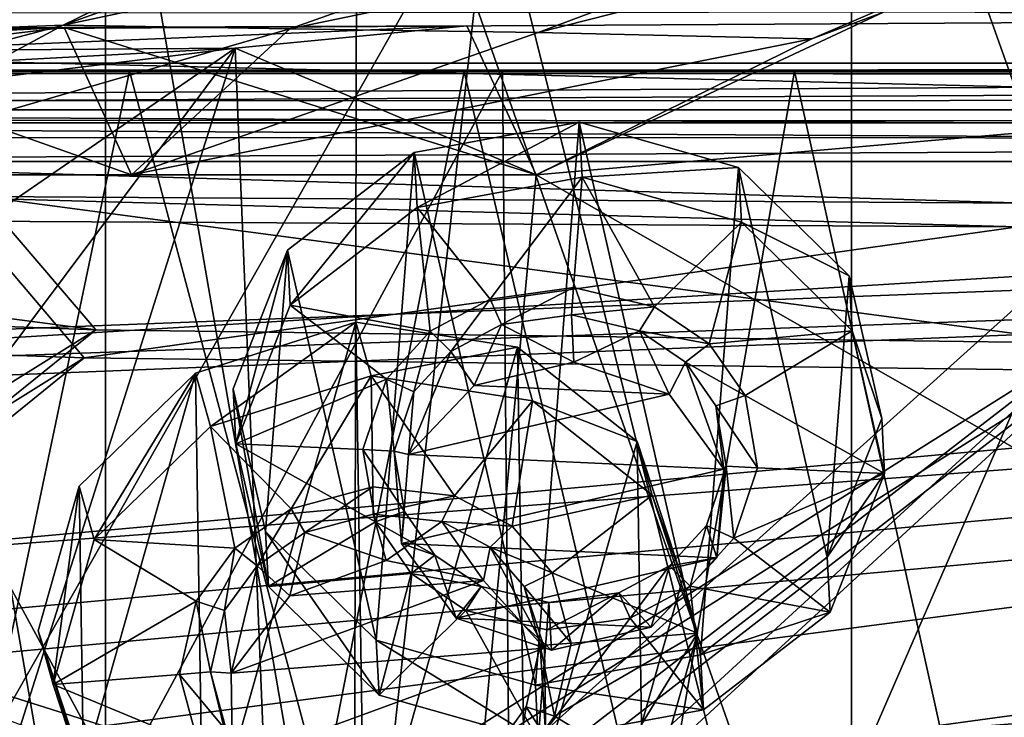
# Model space of a CAD drawing. Header units: metres. Extents: x -904 to 0, y -908 to 0.
# Tile 86 of 154: x -605 to -538, y -95 to -48. Entities that reach past the tile are written whole.
import ezdxf

# ---------------------------------------------------------------- set-up
doc = ezdxf.new("R2010")
doc.units = ezdxf.units.M

msp = doc.modelspace()

# ---------------------------------------------------------------- linework, layer by layer
at = {"layer": 'None'}
for points in [[(-885.9776, -3.567204, 2063.059814), (-239.308899, -51.564125, 2063.059814), (-25.973949, -3.563107, 2063.059814)], [(-843.492188, -35.081711, 2063.059814), (-239.308899, -51.564125, 2063.059814), (-885.9776, -3.567204, 2063.059814)], [(-25.973949, -3.563107, 163.059692), (-239.308899, -51.564125, 163.059692), (-885.977478, -3.567204, 163.059692)], [(-239.308899, -51.564125, 163.059692), (-843.492188, -35.081711, 163.059692), (-885.977478, -3.567204, 163.059692)], [(-548.818054, -21.535398, 1932.152832), (-515.104492, -19.985085, 1935.464722), (-514.864746, -116.985649, 1991.491089)], [(-582.273132, -24.174274, 1927.112427), (-548.818054, -21.535398, 1932.152832), (-548.815857, -119.390549, 1988.623535)], [(-548.815857, -119.390549, 1988.623535), (-548.818054, -21.535398, 1932.152832), (-514.864746, -116.985649, 1991.491089)], [(-599.286011, -25.944958, 1924.876465), (-582.273132, -24.174274, 1927.112427), (-582.486755, -122.939278, 1984.111816)], [(-582.486755, -122.939278, 1984.111816), (-582.273132, -24.174274, 1927.112427), (-548.815857, -119.390549, 1988.623535)], [(-615.892761, -27.956272, 1924.047485), (-599.286011, -25.944958, 1924.876465), (-599.292603, -123.532387, 1981.228638)], [(-599.292603, -123.532387, 1981.228638), (-599.286011, -25.944958, 1924.876465), (-582.486755, -122.939278, 1984.111816)], [(-615.893738, -121.315697, 1977.961182), (-615.892761, -27.956272, 1924.047485), (-599.292603, -123.532387, 1981.228638)], [(-547.720459, -40.579918, 751.13208), (-570.024841, -48.937519, 751.254395), (-508.158966, -33.247128, 661.903259)], [(-508.158966, -33.247128, 661.903259), (-570.024841, -48.937519, 751.254395), (-551.510864, -49.371777, 661.569519)], [(-539.86322, -44.36692, 661.612061), (-508.158966, -33.247128, 661.903259), (-551.510864, -49.371777, 661.569519)], [(-573.219971, -37.15469, 1505.244385), (-520.086426, -33.508076, 1504.979004), (-554.391846, -112.519341, 1549.673828)], [(-520.086426, -33.508076, 1504.979004), (-527.460144, -118.521431, 1553.945923), (-554.391846, -112.519341, 1549.673828)], [(-843.492188, -35.081711, 2063.059814), (-840.820007, -39.149845, 2063.059814), (-239.308899, -51.564125, 2063.059814)], [(-239.308899, -51.564125, 163.059692), (-840.820007, -39.149845, 163.059692), (-843.492188, -35.081711, 163.059692)], [(-570.15863, -58.565701, 661.240173), (-309.111755, -207.702347, 657.334961), (-309.403992, -35.91481, 661.833374)], [(-309.403992, -35.91481, 661.833374), (-539.86322, -44.36692, 661.612061), (-570.15863, -58.565701, 661.240173)], [(-625.841797, -45.324051, 1506.13208), (-573.219971, -37.15469, 1505.244385), (-606.250549, -95.326286, 1536.737061)], [(-606.250549, -95.326286, 1536.737061), (-573.219971, -37.15469, 1505.244385), (-580.693237, -104.750137, 1543.907715)], [(-573.219971, -37.15469, 1505.244385), (-554.391846, -112.519341, 1549.673828), (-580.693237, -104.750137, 1543.907715)], [(-840.820007, -39.149845, 2063.059814), (-839.977417, -43.566975, 2063.059814), (-239.308899, -51.564125, 2063.059814)], [(-839.977417, -43.566975, 163.059692), (-840.820007, -39.149845, 163.059692), (-239.308899, -51.564125, 163.059692)], [(-583.491577, -39.320831, 974.495117), (-602.15332, -48.443192, 929.881775), (-576.662048, -39.297146, 929.856445)], [(-602.15332, -48.443192, 929.881775), (-562.404053, -40.010597, 840.551208), (-576.662048, -39.297146, 929.856445)], [(-589.836548, -40.252426, 1019.182434), (-615.778381, -48.961288, 1019.137878), (-583.491577, -39.320831, 974.495117)], [(-615.778381, -48.961288, 1019.137878), (-602.15332, -48.443192, 929.881775), (-583.491577, -39.320831, 974.495117)], [(-627.876099, -49.764217, 1108.516846), (-589.836548, -40.252426, 1019.182434), (-602.154053, -42.10067, 1108.552002)], [(-615.778381, -48.961288, 1019.137878), (-589.836548, -40.252426, 1019.182434), (-627.876099, -49.764217, 1108.516846)], [(-586.820984, -48.689861, 840.643005), (-562.404053, -40.010597, 840.551208), (-602.15332, -48.443192, 929.881775)], [(-547.720459, -40.579918, 751.13208), (-562.404053, -40.010597, 840.551208), (-586.820984, -48.689861, 840.643005)], [(-570.024841, -48.937519, 751.254395), (-547.720459, -40.579918, 751.13208), (-586.820984, -48.689861, 840.643005)], [(-638.499268, -50.4622, 1198.393555), (-602.154053, -42.10067, 1108.552002), (-613.851318, -43.531067, 1198.161255)], [(-638.499268, -50.4622, 1198.393555), (-627.876099, -49.764217, 1108.516846), (-602.154053, -42.10067, 1108.552002)], [(-239.308899, -51.564125, 2063.059814), (-839.977417, -43.566975, 2063.059814), (-839.977356, -51.567074, 2063.059814)], [(-839.977356, -51.567074, 163.059692), (-839.977417, -43.566975, 163.059692), (-239.308899, -51.564125, 163.059692)], [(-570.15863, -58.565701, 661.240173), (-539.86322, -44.36692, 661.612061), (-551.510864, -49.371777, 661.569519)], [(-676.729492, -47.703167, 1607.186768), (-680.572144, -49.113285, 1607.149902), (-392.993713, -47.427006, 1607.19397)], [(-680.572144, -49.113285, 1607.149902), (-387.700989, -56.295364, 1606.961792), (-392.993713, -47.427006, 1607.19397)], [(-615.778381, -48.961288, 1019.137878), (-640.358887, -58.565556, 1012.129456), (-602.15332, -48.443192, 929.881775)], [(-640.358887, -58.565556, 1012.129456), (-620.951721, -58.566299, 894.391235), (-602.15332, -48.443192, 929.881775)], [(-615.389832, -50.169632, 770.515869), (-602.094666, -48.591957, 777.414795), (-636.851013, -50.325626, 880.828308)], [(-602.094666, -48.591957, 777.414795), (-625.427551, -48.701168, 894.44989), (-636.851013, -50.325626, 880.828308)], [(-602.094666, -48.591957, 777.414795), (-597.542542, -58.565773, 777.382446), (-625.427551, -48.701168, 894.44989)], [(-602.15332, -48.443192, 929.881775), (-620.951721, -58.566299, 894.391235), (-586.820984, -48.689861, 840.643005)], [(-590.518127, -49.992924, 661.435425), (-574.857056, -48.483208, 661.504272), (-615.389832, -50.169632, 770.515869)], [(-574.857056, -48.483208, 661.504272), (-602.094666, -48.591957, 777.414795), (-615.389832, -50.169632, 770.515869)], [(-574.857056, -48.483208, 661.504272), (-570.15863, -58.565701, 661.240173), (-602.094666, -48.591957, 777.414795)], [(-570.15863, -58.565701, 661.240173), (-597.542542, -58.565773, 777.382446), (-602.094666, -48.591957, 777.414795)], [(-574.857056, -48.483208, 661.504272), (-590.518127, -49.992924, 661.435425), (-570.15863, -58.565701, 661.240173)], [(-680.572144, -49.113285, 1607.149902), (-676.740051, -57.707558, 1606.950562), (-387.700989, -56.295364, 1606.961792)], [(-597.542542, -58.565773, 777.382446), (-620.951721, -58.566299, 894.391235), (-625.427551, -48.701168, 894.44989)], [(-620.951721, -58.566299, 894.391235), (-597.542542, -58.565773, 777.382446), (-586.820984, -48.689861, 840.643005)], [(-586.820984, -48.689861, 840.643005), (-597.542542, -58.565773, 777.382446), (-570.024841, -48.937519, 751.254395)], [(-570.024841, -48.937519, 751.254395), (-597.542542, -58.565773, 777.382446), (-551.510864, -49.371777, 661.569519)], [(-551.510864, -49.371777, 661.569519), (-597.542542, -58.565773, 777.382446), (-570.15863, -58.565701, 661.240173)], [(-606.136414, -51.914799, 661.366394), (-699.596008, -124.971169, 659.501343), (-590.518127, -49.992924, 661.435425)], [(-699.596008, -124.971169, 659.501343), (-663.154419, -147.090363, 658.922119), (-590.518127, -49.992924, 661.435425)], [(-590.518127, -49.992924, 661.435425), (-663.154419, -147.090363, 658.922119), (-629.467651, -172.820374, 658.248413)], [(-606.136414, -51.914799, 661.366394), (-590.518127, -49.992924, 661.435425), (-630.168396, -52.137558, 770.618347)], [(-630.168396, -52.137558, 770.618347), (-590.518127, -49.992924, 661.435425), (-615.389832, -50.169632, 770.515869)], [(-629.467651, -172.820374, 658.248413), (-584.097839, -207.702347, 657.334961), (-590.518127, -49.992924, 661.435425)], [(-590.518127, -49.992924, 661.435425), (-584.097839, -207.702347, 657.334961), (-570.15863, -58.565701, 661.240173)], [(-839.977356, -51.567074, 163.059692), (-467.23175, -51.787033, 179.151764), (-488.43335, -51.452713, 181.242859)], [(-488.43335, -51.452713, 181.242859), (-509.100311, -51.598892, 184.762161), (-839.977356, -51.567074, 163.059692)], [(-509.100311, -51.598892, 184.762161), (-530.699768, -51.560055, 189.996307), (-839.977356, -51.567074, 163.059692)], [(-839.977356, -51.567074, 163.059692), (-530.699768, -51.560055, 189.996307), (-552.6875, -51.565384, 197.086807)], [(-239.308899, -51.564125, 163.059692), (-446.597717, -51.562679, 178.448685), (-839.977356, -51.567074, 163.059692)], [(-446.597717, -51.562679, 178.448685), (-467.23175, -51.787033, 179.151764), (-839.977356, -51.567074, 163.059692)], [(-839.977356, -51.567074, 2063.059814), (-467.355255, -51.565228, 2039.645508), (-239.308899, -51.564125, 2063.059814)], [(-519.952271, -51.565491, 2038.379517), (-467.355255, -51.565228, 2039.645508), (-839.977356, -51.567074, 2063.059814)], [(-552.6875, -51.565384, 197.086807), (-575.021118, -51.566418, 206.251297), (-839.977356, -51.567074, 163.059692)], [(-572.431702, -51.56575, 2034.584595), (-519.952271, -51.565491, 2038.379517), (-839.977356, -51.567074, 2063.059814)], [(-839.977356, -51.567074, 2063.059814), (-750.220703, -51.566608, 2041.852539), (-572.431702, -51.56575, 2034.584595)], [(-575.021118, -51.566418, 206.251297), (-716.008057, -51.565823, 218.238647), (-839.977356, -51.567074, 163.059692)], [(-750.220703, -51.566608, 2041.852539), (-624.672058, -51.56601, 2028.267822), (-572.431702, -51.56575, 2034.584595)], [(-575.021118, -51.566418, 206.251297), (-694.29541, -51.566299, 221.463013), (-716.008057, -51.565823, 218.238647)], [(-673.218811, -51.567688, 225.023727), (-694.29541, -51.566299, 221.463013), (-575.021118, -51.566418, 206.251297)], [(-652.772461, -51.568165, 229.006409), (-673.218811, -51.567688, 225.023727), (-597.66748, -51.565685, 217.762268)], [(-597.66748, -51.565685, 217.762268), (-673.218811, -51.567688, 225.023727), (-575.021118, -51.566418, 206.251297)], [(-619.440063, -51.566032, 231.245712), (-652.772461, -51.568165, 229.006409), (-597.66748, -51.565685, 217.762268)], [(-572.431702, -51.56575, 2034.584595), (-624.672058, -51.56601, 2028.267822), (-598.475342, -99.818436, 2023.245972)], [(-624.672058, -51.56601, 2028.267822), (-611.675598, -98.344299, 2021.829956), (-598.475342, -99.818436, 2023.245972)], [(-597.66748, -51.565685, 217.762268), (-606.513977, -93.594833, 227.542374), (-619.440063, -51.566032, 231.245712)], [(-584.61438, -100.53476, 216.1931), (-606.513977, -93.594833, 227.542374), (-597.66748, -51.565685, 217.762268)], [(-572.431702, -51.56575, 2034.584595), (-598.475342, -99.818436, 2023.245972), (-572.009399, -98.403229, 2026.366699)], [(-575.021118, -51.566418, 206.251297), (-584.61438, -100.53476, 216.1931), (-597.66748, -51.565685, 217.762268)], [(-562.194641, -106.494125, 206.704391), (-584.61438, -100.53476, 216.1931), (-575.021118, -51.566418, 206.251297)], [(-552.6875, -51.565384, 197.086807), (-562.194641, -106.494125, 206.704391), (-575.021118, -51.566418, 206.251297)], [(-519.952271, -51.565491, 2038.379517), (-572.431702, -51.56575, 2034.584595), (-572.009399, -98.403229, 2026.366699)], [(-519.952271, -51.565491, 2038.379517), (-572.009399, -98.403229, 2026.366699), (-518.923706, -94.200096, 2030.911865)], [(-539.404663, -111.412796, 199.035706), (-562.194641, -106.494125, 206.704391), (-552.6875, -51.565384, 197.086807)], [(-530.699768, -51.560055, 189.996307), (-539.404663, -111.412796, 199.035706), (-552.6875, -51.565384, 197.086807)], [(-516.375183, -115.254181, 193.141876), (-539.404663, -111.412796, 199.035706), (-530.699768, -51.560055, 189.996307)], [(-676.740051, -57.707558, 1606.950562), (-653.887207, -72.526901, 1606.574951), (-387.700989, -56.295364, 1606.961792)], [(-387.700989, -56.295364, 1606.961792), (-653.887207, -72.526901, 1606.574951), (-379.609039, -62.712627, 1606.793701)], [(-570.15863, -58.565701, 661.240173), (-584.097839, -207.702347, 657.334961), (-309.111755, -207.702347, 657.334961)], [(-653.887207, -72.526901, 1606.574951), (-629.798584, -85.366486, 1606.240967), (-379.609039, -62.712627, 1606.793701)], [(-379.609039, -62.712627, 1606.793701), (-629.798584, -85.366486, 1606.240967), (-369.758789, -65.81794, 1606.712402)], [(-629.798584, -85.366486, 1606.240967), (-604.898926, -96.564316, 1605.948975), (-369.758789, -65.81794, 1606.712402)], [(-369.758789, -65.81794, 1606.712402), (-604.898926, -96.564316, 1605.948975), (-579.414856, -106.2174, 1605.699707)], [(-579.414856, -106.2174, 1605.699707), (-311.951202, -102.333786, 1605.762329), (-369.758789, -65.81794, 1606.712402)], [(-604.898926, -96.564316, 1605.948975), (-629.798584, -85.366486, 1606.240967), (-606.190125, -96.241852, 1571.963257)], [(-608.212463, -108.539902, 230.06778), (-606.513977, -93.594833, 227.542374), (-584.61438, -100.53476, 216.1931)], [(-559.487061, -108.866234, 2007.508911), (-518.923706, -94.200096, 2030.911865), (-572.009399, -98.403229, 2026.366699)], [(-559.487061, -108.866234, 2007.508911), (-530.609741, -106.548775, 2010.274536), (-518.923706, -94.200096, 2030.911865)]]:
    msp.add_3dface(points, dxfattribs=at)
at = {"layer": 'None012328'}
for points in [[(-593.205627, -71.972145, 1952.115845), (-582.350037, -68.537376, 1951.90332), (-592.184753, -75.596191, 1945.692993)], [(-582.350037, -68.537376, 1951.90332), (-593.205627, -71.972145, 1952.115845), (-592.695374, -105.121147, 1970.901001)], [(-581.760803, -106.814552, 1973.594482), (-582.350037, -68.537376, 1951.90332), (-592.695374, -105.121147, 1970.901001)], [(-582.350037, -68.537376, 1951.90332), (-581.329102, -72.16143, 1945.480347), (-592.184753, -75.596191, 1945.692993)], [(-581.329102, -72.16143, 1945.480347), (-582.350037, -68.537376, 1951.90332), (-571.415466, -70.230782, 1954.596802)], [(-571.415466, -70.230782, 1954.596802), (-582.350037, -68.537376, 1951.90332), (-581.760803, -106.814552, 1973.594482)], [(-570.905212, -103.379784, 1973.381958), (-571.415466, -70.230782, 1954.596802), (-581.760803, -106.814552, 1973.594482)], [(-570.394531, -73.854828, 1948.17395), (-581.329102, -72.16143, 1945.480347), (-571.415466, -70.230782, 1954.596802)], [(-570.394531, -73.854828, 1948.17395), (-571.415466, -70.230782, 1954.596802), (-563.331848, -76.598602, 1959.474609)], [(-563.331848, -76.598602, 1959.474609), (-571.415466, -70.230782, 1954.596802), (-570.905212, -103.379784, 1973.381958)], [(-601.073608, -79.614731, 1955.17749), (-593.205627, -71.972145, 1952.115845), (-600.052673, -83.238785, 1948.754639)], [(-593.205627, -71.972145, 1952.115845), (-601.073608, -79.614731, 1955.17749), (-600.778992, -98.753326, 1966.023071)], [(-592.695374, -105.121147, 1970.901001), (-593.205627, -71.972145, 1952.115845), (-600.778992, -98.753326, 1966.023071)], [(-593.205627, -71.972145, 1952.115845), (-592.184753, -75.596191, 1945.692993), (-600.052673, -83.238785, 1948.754639)], [(-592.184753, -75.596191, 1945.692993), (-581.329102, -72.16143, 1945.480347), (-586.721924, -81.161842, 1949.70166)], [(-581.329102, -72.16143, 1945.480347), (-581.213684, -79.660683, 1949.730103), (-586.721924, -81.161842, 1949.70166)], [(-581.213684, -79.660683, 1949.730103), (-581.329102, -72.16143, 1945.480347), (-575.672791, -80.278854, 1950.959717)], [(-581.329102, -72.16143, 1945.480347), (-570.394531, -73.854828, 1948.17395), (-575.672791, -80.278854, 1950.959717)], [(-575.672791, -80.278854, 1950.959717), (-570.394531, -73.854828, 1948.17395), (-571.790649, -82.320923, 1952.729004)], [(-570.394531, -73.854828, 1948.17395), (-562.310974, -80.222656, 1953.051758), (-571.790649, -82.320923, 1952.729004)], [(-562.310974, -80.222656, 1953.051758), (-570.394531, -73.854828, 1948.17395), (-563.331848, -76.598602, 1959.474609)], [(-600.052673, -83.238785, 1948.754639), (-592.184753, -75.596191, 1945.692993), (-590.531738, -83.818611, 1950.595093)], [(-592.184753, -75.596191, 1945.692993), (-586.721924, -81.161842, 1949.70166), (-590.531738, -83.818611, 1950.595093)], [(-563.037231, -95.73719, 1970.320313), (-563.331848, -76.598602, 1959.474609), (-570.905212, -103.379784, 1973.381958)], [(-562.310974, -80.222656, 1953.051758), (-563.331848, -76.598602, 1959.474609), (-560.265259, -85.934601, 1965.229858)], [(-563.037231, -95.73719, 1970.320313), (-560.265259, -85.934601, 1965.229858), (-563.331848, -76.598602, 1959.474609)], [(-603.845642, -89.417328, 1960.267944), (-601.073608, -79.614731, 1955.17749), (-602.824707, -93.041382, 1953.845093)], [(-600.778992, -98.753326, 1966.023071), (-601.073608, -79.614731, 1955.17749), (-603.845642, -89.417328, 1960.267944)], [(-601.073608, -79.614731, 1955.17749), (-600.052673, -83.238785, 1948.754639), (-602.824707, -93.041382, 1953.845093)], [(-586.721924, -81.161842, 1949.70166), (-581.213684, -79.660683, 1949.730103), (-585.806213, -82.766075, 1950.752441)], [(-581.213684, -79.660683, 1949.730103), (-581.185242, -81.509361, 1950.777832), (-585.806213, -82.766075, 1950.752441)], [(-581.185242, -81.509361, 1950.777832), (-581.213684, -79.660683, 1949.730103), (-575.672791, -80.278854, 1950.959717)], [(-576.536987, -82.02533, 1951.807739), (-581.185242, -81.509361, 1950.777832), (-575.672791, -80.278854, 1950.959717)], [(-576.536987, -82.02533, 1951.807739), (-575.672791, -80.278854, 1950.959717), (-571.790649, -82.320923, 1952.729004)], [(-571.790649, -82.320923, 1952.729004), (-562.310974, -80.222656, 1953.051758), (-569.063782, -85.485123, 1954.947754)], [(-562.310974, -80.222656, 1953.051758), (-559.244324, -89.558655, 1958.807007), (-569.063782, -85.485123, 1954.947754)], [(-559.244324, -89.558655, 1958.807007), (-562.310974, -80.222656, 1953.051758), (-560.265259, -85.934601, 1965.229858)], [(-590.531738, -83.818611, 1950.595093), (-586.721924, -81.161842, 1949.70166), (-589.023315, -85.006882, 1951.505371)], [(-586.721924, -81.161842, 1949.70166), (-585.806213, -82.766075, 1950.752441), (-589.023315, -85.006882, 1951.505371)], [(-585.806213, -82.766075, 1950.752441), (-581.185242, -81.509361, 1950.777832), (-580.299866, -84.652191, 1945.207764)], [(-576.536987, -82.02533, 1951.807739), (-580.299866, -84.652191, 1945.207764), (-581.185242, -81.509361, 1950.777832)], [(-573.721985, -86.002373, 1947.015137), (-580.299866, -84.652191, 1945.207764), (-576.536987, -82.02533, 1951.807739)], [(-573.258911, -83.74707, 1953.300293), (-576.536987, -82.02533, 1951.807739), (-571.790649, -82.320923, 1952.729004)], [(-573.258911, -83.74707, 1953.300293), (-573.721985, -86.002373, 1947.015137), (-576.536987, -82.02533, 1951.807739)], [(-573.258911, -83.74707, 1953.300293), (-571.790649, -82.320923, 1952.729004), (-569.063782, -85.485123, 1954.947754)], [(-602.824707, -93.041382, 1953.845093), (-600.052673, -83.238785, 1948.754639), (-593.154663, -87.410347, 1952.204834)], [(-600.052673, -83.238785, 1948.754639), (-590.531738, -83.818611, 1950.595093), (-593.154663, -87.410347, 1952.204834)], [(-589.023315, -85.006882, 1951.505371), (-585.806213, -82.766075, 1950.752441), (-586.820068, -87.04911, 1945.523926)], [(-586.820068, -87.04911, 1945.523926), (-585.806213, -82.766075, 1950.752441), (-580.299866, -84.652191, 1945.207764)], [(-593.154663, -87.410347, 1952.204834), (-590.531738, -83.818611, 1950.595093), (-591.235168, -88.039536, 1952.86499)], [(-590.531738, -83.818611, 1950.595093), (-589.023315, -85.006882, 1951.505371), (-591.235168, -88.039536, 1952.86499)], [(-569.599121, -90.571953, 1950.248901), (-573.721985, -86.002373, 1947.015137), (-573.258911, -83.74707, 1953.300293)], [(-570.959229, -86.419182, 1955.173584), (-573.258911, -83.74707, 1953.300293), (-569.063782, -85.485123, 1954.947754)], [(-570.959229, -86.419182, 1955.173584), (-569.599121, -90.571953, 1950.248901), (-573.258911, -83.74707, 1953.300293)], [(-590.792297, -92.265602, 1947.835815), (-591.235168, -88.039536, 1952.86499), (-589.023315, -85.006882, 1951.505371)], [(-590.792297, -92.265602, 1947.835815), (-589.023315, -85.006882, 1951.505371), (-586.820068, -87.04911, 1945.523926)], [(-586.820068, -87.04911, 1945.523926), (-580.299866, -84.652191, 1945.207764), (-573.721985, -86.002373, 1947.015137)], [(-570.959229, -86.419182, 1955.173584), (-569.063782, -85.485123, 1954.947754), (-567.782593, -90.24099, 1957.834839)], [(-569.063782, -85.485123, 1954.947754), (-559.244324, -89.558655, 1958.807007), (-567.782593, -90.24099, 1957.834839)], [(-590.792297, -92.265602, 1947.835815), (-573.721985, -86.002373, 1947.015137), (-569.599121, -90.571953, 1950.248901)], [(-590.792297, -92.265602, 1947.835815), (-586.820068, -87.04911, 1945.523926), (-573.721985, -86.002373, 1947.015137)], [(-569.88739, -90.40918, 1957.595215), (-570.959229, -86.419182, 1955.173584), (-567.782593, -90.24099, 1957.834839)], [(-569.599121, -90.571953, 1950.248901), (-570.959229, -86.419182, 1955.173584), (-569.88739, -90.40918, 1957.595215)], [(-559.244324, -89.558655, 1958.807007), (-560.265259, -85.934601, 1965.229858), (-563.037231, -95.73719, 1970.320313)], [(-593.154663, -87.410347, 1952.204834), (-594.286438, -92.359047, 1954.817261), (-602.824707, -93.041382, 1953.845093)], [(-594.286438, -92.359047, 1954.817261), (-593.154663, -87.410347, 1952.204834), (-592.181641, -92.190826, 1955.056885)], [(-593.154663, -87.410347, 1952.204834), (-591.235168, -88.039536, 1952.86499), (-592.181641, -92.190826, 1955.056885)], [(-592.181641, -92.190826, 1955.056885), (-591.235168, -88.039536, 1952.86499), (-590.792297, -92.265602, 1947.835815)], [(-600.778992, -98.753326, 1966.023071), (-603.845642, -89.417328, 1960.267944), (-599.758057, -102.377373, 1959.60022)], [(-603.845642, -89.417328, 1960.267944), (-602.824707, -93.041382, 1953.845093), (-599.758057, -102.377373, 1959.60022)], [(-559.244324, -89.558655, 1958.807007), (-568.914368, -95.18969, 1960.447266), (-567.782593, -90.24099, 1957.834839)], [(-559.244324, -89.558655, 1958.807007), (-562.016357, -99.361244, 1963.897461), (-568.914368, -95.18969, 1960.447266)], [(-562.016357, -99.361244, 1963.897461), (-559.244324, -89.558655, 1958.807007), (-563.037231, -95.73719, 1970.320313)], [(-590.699219, -98.313721, 1951.263306), (-590.792297, -92.265602, 1947.835815), (-569.599121, -90.571953, 1950.248901)], [(-590.699219, -98.313721, 1951.263306), (-569.599121, -90.571953, 1950.248901), (-569.506042, -96.620071, 1953.67627)], [(-570.833862, -94.560471, 1959.787109), (-569.88739, -90.40918, 1957.595215), (-568.914368, -95.18969, 1960.447266)], [(-569.506042, -96.620071, 1953.67627), (-569.88739, -90.40918, 1957.595215), (-570.833862, -94.560471, 1959.787109)], [(-569.88739, -90.40918, 1957.595215), (-567.782593, -90.24099, 1957.834839), (-568.914368, -95.18969, 1960.447266)], [(-569.506042, -96.620071, 1953.67627), (-569.599121, -90.571953, 1950.248901), (-569.88739, -90.40918, 1957.595215)], [(-594.286438, -92.359047, 1954.817261), (-593.00531, -97.114914, 1957.704346), (-602.824707, -93.041382, 1953.845093)], [(-594.286438, -92.359047, 1954.817261), (-592.181641, -92.190826, 1955.056885), (-591.109802, -96.180824, 1957.478516)], [(-593.00531, -97.114914, 1957.704346), (-594.286438, -92.359047, 1954.817261), (-591.109802, -96.180824, 1957.478516)], [(-591.109802, -96.180824, 1957.478516), (-592.181641, -92.190826, 1955.056885), (-590.699219, -98.313721, 1951.263306)], [(-590.699219, -98.313721, 1951.263306), (-592.181641, -92.190826, 1955.056885), (-590.792297, -92.265602, 1947.835815)], [(-602.824707, -93.041382, 1953.845093), (-593.00531, -97.114914, 1957.704346), (-599.758057, -102.377373, 1959.60022)], [(-573.045776, -97.593124, 1961.146729), (-570.833862, -94.560471, 1959.787109), (-571.537292, -98.781418, 1962.056885)], [(-573.045776, -97.593124, 1961.146729), (-569.506042, -96.620071, 1953.67627), (-570.833862, -94.560471, 1959.787109)], [(-570.833862, -94.560471, 1959.787109), (-568.914368, -95.18969, 1960.447266), (-571.537292, -98.781418, 1962.056885)], [(-562.016357, -99.361244, 1963.897461), (-571.537292, -98.781418, 1962.056885), (-568.914368, -95.18969, 1960.447266)]]:
    msp.add_3dface(points, dxfattribs=at)
at = {"layer": 'None012331'}
for points in [[(-578.407593, -57.060448, 1516.067505), (-567.237427, -55.01067, 1515.222778), (-578.213501, -60.775864, 1509.618652)], [(-567.237427, -55.01067, 1515.222778), (-578.407593, -57.060448, 1516.067505), (-570.208191, -93.087395, 1537.070801)], [(-567.237427, -55.01067, 1515.222778), (-567.043335, -58.726082, 1508.773926), (-578.213501, -60.775864, 1509.618652)], [(-559.038025, -91.037621, 1536.226074), (-567.237427, -55.01067, 1515.222778), (-570.208191, -93.087395, 1537.070801)], [(-567.043335, -58.726082, 1508.773926), (-567.237427, -55.01067, 1515.222778), (-556.465271, -58.062202, 1517.305176)], [(-556.465271, -58.062202, 1517.305176), (-567.237427, -55.01067, 1515.222778), (-559.038025, -91.037621, 1536.226074)], [(-586.982727, -63.662304, 1519.612915), (-578.407593, -57.060448, 1516.067505), (-586.788574, -67.377716, 1513.164063)], [(-578.407593, -57.060448, 1516.067505), (-586.982727, -63.662304, 1519.612915), (-580.980347, -90.035866, 1534.988403)], [(-578.407593, -57.060448, 1516.067505), (-578.213501, -60.775864, 1509.618652), (-586.788574, -67.377716, 1513.164063)], [(-570.208191, -93.087395, 1537.070801), (-578.407593, -57.060448, 1516.067505), (-580.980347, -90.035866, 1534.988403)], [(-556.271179, -61.777618, 1510.856323), (-567.043335, -58.726082, 1508.773926), (-556.465271, -58.062202, 1517.305176)], [(-550.462891, -84.43576, 1532.680664), (-556.465271, -58.062202, 1517.305176), (-559.038025, -91.037621, 1536.226074)], [(-556.271179, -61.777618, 1510.856323), (-556.465271, -58.062202, 1517.305176), (-548.977539, -65.3974, 1521.756592)], [(-548.977539, -65.3974, 1521.756592), (-556.465271, -58.062202, 1517.305176), (-550.462891, -84.43576, 1532.680664)], [(-578.213501, -60.775864, 1509.618652), (-567.043335, -58.726082, 1508.773926), (-573.270691, -66.986206, 1513.345459)], [(-567.043335, -58.726082, 1508.773926), (-567.625366, -66.186066, 1513.054443), (-573.270691, -66.986206, 1513.345459)], [(-567.625366, -66.186066, 1513.054443), (-567.043335, -58.726082, 1508.773926), (-562.14447, -67.494164, 1513.973022)], [(-567.043335, -58.726082, 1508.773926), (-556.271179, -61.777618, 1510.856323), (-562.14447, -67.494164, 1513.973022)], [(-586.788574, -67.377716, 1513.164063), (-578.213501, -60.775864, 1509.618652), (-577.325867, -69.146507, 1514.468018)], [(-578.213501, -60.775864, 1509.618652), (-573.270691, -66.986206, 1513.345459), (-577.325867, -69.146507, 1514.468018)], [(-562.14447, -67.494164, 1513.973022), (-556.271179, -61.777618, 1510.856323), (-558.453979, -70.008087, 1515.532471)], [(-556.271179, -61.777618, 1510.856323), (-548.783386, -69.112808, 1515.307861), (-558.453979, -70.008087, 1515.532471)], [(-548.783386, -69.112808, 1515.307861), (-556.271179, -61.777618, 1510.856323), (-548.977539, -65.3974, 1521.756592)], [(-590.6651, -73.047279, 1524.909058), (-586.982727, -63.662304, 1519.612915), (-590.471008, -76.762695, 1518.460327)], [(-586.982727, -63.662304, 1519.612915), (-590.6651, -73.047279, 1524.909058), (-588.468079, -82.700668, 1530.536987)], [(-586.982727, -63.662304, 1519.612915), (-586.788574, -67.377716, 1513.164063), (-590.471008, -76.762695, 1518.460327)], [(-580.980347, -90.035866, 1534.988403), (-586.982727, -63.662304, 1519.612915), (-588.468079, -82.700668, 1530.536987)], [(-546.780518, -75.050789, 1527.384521), (-548.977539, -65.3974, 1521.756592), (-550.462891, -84.43576, 1532.680664)], [(-548.783386, -69.112808, 1515.307861), (-548.977539, -65.3974, 1521.756592), (-546.780518, -75.050789, 1527.384521)], [(-573.270691, -66.986206, 1513.345459), (-567.625366, -66.186066, 1513.054443), (-572.504578, -68.693695, 1514.352295)], [(-567.625366, -66.186066, 1513.054443), (-567.768799, -68.025063, 1514.109619), (-572.504578, -68.693695, 1514.352295)], [(-567.768799, -68.025063, 1514.109619), (-567.625366, -66.186066, 1513.054443), (-562.14447, -67.494164, 1513.973022)], [(-577.325867, -69.146507, 1514.468018), (-573.270691, -66.986206, 1513.345459), (-575.928589, -70.515289, 1515.298706)], [(-573.270691, -66.986206, 1513.345459), (-572.504578, -68.693695, 1514.352295), (-575.928589, -70.515289, 1515.298706)], [(-590.471008, -76.762695, 1518.460327), (-586.788574, -67.377716, 1513.164063), (-580.281616, -72.383812, 1516.244141)], [(-586.788574, -67.377716, 1513.164063), (-577.325867, -69.146507, 1514.468018), (-580.281616, -72.383812, 1516.244141)], [(-563.170654, -69.119827, 1514.878784), (-567.768799, -68.025063, 1514.109619), (-562.14447, -67.494164, 1513.973022)], [(-563.170654, -69.119827, 1514.878784), (-562.14447, -67.494164, 1513.973022), (-558.453979, -70.008087, 1515.532471)], [(-572.504578, -68.693695, 1514.352295), (-567.768799, -68.025063, 1514.109619), (-567.600464, -71.247124, 1508.51709)], [(-563.170654, -69.119827, 1514.878784), (-567.600464, -71.247124, 1508.51709), (-567.768799, -68.025063, 1514.109619)], [(-580.281616, -72.383812, 1516.244141), (-577.325867, -69.146507, 1514.468018), (-578.421509, -73.249039, 1516.798706)], [(-577.325867, -69.146507, 1514.468018), (-575.928589, -70.515289, 1515.298706), (-578.421509, -73.249039, 1516.798706)], [(-575.928589, -70.515289, 1515.298706), (-572.504578, -68.693695, 1514.352295), (-574.340637, -72.809784, 1509.2146)], [(-574.340637, -72.809784, 1509.2146), (-572.504578, -68.693695, 1514.352295), (-567.600464, -71.247124, 1508.51709)], [(-561.151123, -73.411942, 1509.958496), (-567.600464, -71.247124, 1508.51709), (-563.170654, -69.119827, 1514.878784)], [(-560.054138, -71.240021, 1516.194092), (-563.170654, -69.119827, 1514.878784), (-558.453979, -70.008087, 1515.532471)], [(-560.054138, -71.240021, 1516.194092), (-561.151123, -73.411942, 1509.958496), (-563.170654, -69.119827, 1514.878784)], [(-558.453979, -70.008087, 1515.532471), (-548.783386, -69.112808, 1515.307861), (-556.022522, -73.491333, 1517.612549)], [(-548.783386, -69.112808, 1515.307861), (-546.586365, -78.766205, 1520.935669), (-556.022522, -73.491333, 1517.612549)], [(-546.586365, -78.766205, 1520.935669), (-548.783386, -69.112808, 1515.307861), (-546.780518, -75.050789, 1527.384521)], [(-578.796204, -77.491119, 1511.777466), (-578.421509, -73.249039, 1516.798706), (-575.928589, -70.515289, 1515.298706)], [(-578.796204, -77.491119, 1511.777466), (-575.928589, -70.515289, 1515.298706), (-574.340637, -72.809784, 1509.2146)], [(-560.054138, -71.240021, 1516.194092), (-558.453979, -70.008087, 1515.532471), (-556.022522, -73.491333, 1517.612549)], [(-574.340637, -72.809784, 1509.2146), (-567.600464, -71.247124, 1508.51709), (-561.151123, -73.411942, 1509.958496)], [(-557.455078, -78.465424, 1512.981323), (-561.151123, -73.411942, 1509.958496), (-560.054138, -71.240021, 1516.194092)], [(-558.004028, -74.181175, 1517.950317), (-560.054138, -71.240021, 1516.194092), (-556.022522, -73.491333, 1517.612549)], [(-558.004028, -74.181175, 1517.950317), (-557.455078, -78.465424, 1512.981323), (-560.054138, -71.240021, 1516.194092)], [(-580.281616, -72.383812, 1516.244141), (-581.873108, -77.15522, 1518.945313), (-590.471008, -76.762695, 1518.460327)], [(-581.873108, -77.15522, 1518.945313), (-580.281616, -72.383812, 1516.244141), (-579.753601, -77.251968, 1519.064819)], [(-580.281616, -72.383812, 1516.244141), (-578.421509, -73.249039, 1516.798706), (-579.753601, -77.251968, 1519.064819)], [(-588.468079, -82.700668, 1530.536987), (-590.6651, -73.047279, 1524.909058), (-588.273926, -86.416084, 1524.088135)], [(-590.6651, -73.047279, 1524.909058), (-590.471008, -76.762695, 1518.460327), (-588.273926, -86.416084, 1524.088135)], [(-579.753601, -77.251968, 1519.064819), (-578.421509, -73.249039, 1516.798706), (-578.796204, -77.491119, 1511.777466)], [(-578.796204, -77.491119, 1511.777466), (-574.340637, -72.809784, 1509.2146), (-561.151123, -73.411942, 1509.958496)], [(-578.796204, -77.491119, 1511.777466), (-561.151123, -73.411942, 1509.958496), (-557.455078, -78.465424, 1512.981323)], [(-558.004028, -74.181175, 1517.950317), (-556.022522, -73.491333, 1517.612549), (-555.184265, -78.373672, 1520.450684)], [(-556.022522, -73.491333, 1517.612549), (-546.586365, -78.766205, 1520.935669), (-555.184265, -78.373672, 1520.450684)], [(-557.303772, -78.276894, 1520.331177), (-558.004028, -74.181175, 1517.950317), (-555.184265, -78.373672, 1520.450684)], [(-557.455078, -78.465424, 1512.981323), (-558.004028, -74.181175, 1517.950317), (-557.303772, -78.276894, 1520.331177)], [(-546.586365, -78.766205, 1520.935669), (-546.780518, -75.050789, 1527.384521), (-550.462891, -84.43576, 1532.680664)], [(-581.873108, -77.15522, 1518.945313), (-581.03479, -82.03756, 1521.783447), (-590.471008, -76.762695, 1518.460327)], [(-590.471008, -76.762695, 1518.460327), (-581.03479, -82.03756, 1521.783447), (-588.273926, -86.416084, 1524.088135)], [(-581.03479, -82.03756, 1521.783447), (-581.873108, -77.15522, 1518.945313), (-579.053345, -81.347687, 1521.445679)], [(-581.873108, -77.15522, 1518.945313), (-579.753601, -77.251968, 1519.064819), (-579.053345, -81.347687, 1521.445679)], [(-579.053345, -81.347687, 1521.445679), (-579.753601, -77.251968, 1519.064819), (-579.265564, -83.507568, 1515.229736)], [(-579.265564, -83.507568, 1515.229736), (-579.753601, -77.251968, 1519.064819), (-578.796204, -77.491119, 1511.777466)], [(-579.265564, -83.507568, 1515.229736), (-578.796204, -77.491119, 1511.777466), (-557.455078, -78.465424, 1512.981323)], [(-579.265564, -83.507568, 1515.229736), (-557.455078, -78.465424, 1512.981323), (-557.9245, -84.481873, 1516.433472)], [(-558.635864, -82.279831, 1522.59729), (-557.303772, -78.276894, 1520.331177), (-556.775696, -83.145081, 1523.151733)], [(-557.9245, -84.481873, 1516.433472), (-557.303772, -78.276894, 1520.331177), (-558.635864, -82.279831, 1522.59729)], [(-557.9245, -84.481873, 1516.433472), (-557.455078, -78.465424, 1512.981323), (-557.303772, -78.276894, 1520.331177)], [(-557.303772, -78.276894, 1520.331177), (-555.184265, -78.373672, 1520.450684), (-556.775696, -83.145081, 1523.151733)], [(-546.586365, -78.766205, 1520.935669), (-556.775696, -83.145081, 1523.151733), (-555.184265, -78.373672, 1520.450684)], [(-546.586365, -78.766205, 1520.935669), (-550.268738, -88.151176, 1526.231812), (-556.775696, -83.145081, 1523.151733)], [(-550.268738, -88.151176, 1526.231812), (-546.586365, -78.766205, 1520.935669), (-550.462891, -84.43576, 1532.680664)], [(-581.03479, -82.03756, 1521.783447), (-579.053345, -81.347687, 1521.445679), (-577.003235, -84.288841, 1523.201904)], [(-577.003235, -84.288841, 1523.201904), (-579.053345, -81.347687, 1521.445679), (-579.265564, -83.507568, 1515.229736)], [(-581.03479, -82.03756, 1521.783447), (-578.603394, -85.520805, 1523.863403), (-588.273926, -86.416084, 1524.088135)], [(-578.603394, -85.520805, 1523.863403), (-581.03479, -82.03756, 1521.783447), (-577.003235, -84.288841, 1523.201904)], [(-561.128784, -85.013573, 1524.09729), (-558.635864, -82.279831, 1522.59729), (-559.731506, -86.382385, 1524.927979)], [(-561.128784, -85.013573, 1524.09729), (-557.9245, -84.481873, 1516.433472), (-558.635864, -82.279831, 1522.59729)], [(-558.635864, -82.279831, 1522.59729), (-556.775696, -83.145081, 1523.151733), (-559.731506, -86.382385, 1524.927979)], [(-580.980347, -90.035866, 1534.988403), (-588.468079, -82.700668, 1530.536987), (-580.786194, -93.751274, 1528.539673)], [(-588.468079, -82.700668, 1530.536987), (-588.273926, -86.416084, 1524.088135), (-580.786194, -93.751274, 1528.539673)], [(-550.268738, -88.151176, 1526.231812), (-559.731506, -86.382385, 1524.927979), (-556.775696, -83.145081, 1523.151733)], [(-577.003235, -84.288841, 1523.201904), (-579.265564, -83.507568, 1515.229736), (-575.569519, -88.56105, 1518.252441)], [(-575.569519, -88.56105, 1518.252441), (-579.265564, -83.507568, 1515.229736), (-557.9245, -84.481873, 1516.433472)], [(-578.603394, -85.520805, 1523.863403), (-577.003235, -84.288841, 1523.201904), (-573.886719, -86.409035, 1524.517212)], [(-573.886719, -86.409035, 1524.517212), (-577.003235, -84.288841, 1523.201904), (-575.569519, -88.56105, 1518.252441)], [(-575.569519, -88.56105, 1518.252441), (-557.9245, -84.481873, 1516.433472), (-562.380005, -89.163208, 1518.99646)], [(-562.380005, -89.163208, 1518.99646), (-557.9245, -84.481873, 1516.433472), (-561.128784, -85.013573, 1524.09729)], [(-550.268738, -88.151176, 1526.231812), (-550.462891, -84.43576, 1532.680664), (-559.038025, -91.037621, 1536.226074)], [(-564.552795, -86.835175, 1525.043701), (-561.128784, -85.013573, 1524.09729), (-563.786682, -88.542694, 1526.050537)], [(-564.552795, -86.835175, 1525.043701), (-562.380005, -89.163208, 1518.99646), (-561.128784, -85.013573, 1524.09729)], [(-561.128784, -85.013573, 1524.09729), (-559.731506, -86.382385, 1524.927979), (-563.786682, -88.542694, 1526.050537)], [(-588.273926, -86.416084, 1524.088135), (-578.603394, -85.520805, 1523.863403), (-580.786194, -93.751274, 1528.539673)], [(-578.603394, -85.520805, 1523.863403), (-574.912903, -88.034737, 1525.422852), (-580.786194, -93.751274, 1528.539673)], [(-574.912903, -88.034737, 1525.422852), (-578.603394, -85.520805, 1523.863403), (-573.886719, -86.409035, 1524.517212)], [(-573.886719, -86.409035, 1524.517212), (-575.569519, -88.56105, 1518.252441), (-569.119812, -90.721313, 1519.691284)], [(-574.912903, -88.034737, 1525.422852), (-573.886719, -86.409035, 1524.517212), (-569.288513, -87.503807, 1525.286377)], [(-569.288513, -87.503807, 1525.286377), (-573.886719, -86.409035, 1524.517212), (-569.119812, -90.721313, 1519.691284)], [(-558.843872, -94.753029, 1529.777344), (-563.786682, -88.542694, 1526.050537), (-559.731506, -86.382385, 1524.927979)], [(-550.268738, -88.151176, 1526.231812), (-558.843872, -94.753029, 1529.777344), (-559.731506, -86.382385, 1524.927979)], [(-569.288513, -87.503807, 1525.286377), (-564.552795, -86.835175, 1525.043701), (-569.432007, -89.342827, 1526.341553)], [(-564.552795, -86.835175, 1525.043701), (-563.786682, -88.542694, 1526.050537), (-569.432007, -89.342827, 1526.341553)], [(-569.288513, -87.503807, 1525.286377), (-569.119812, -90.721313, 1519.691284), (-564.552795, -86.835175, 1525.043701)], [(-569.119812, -90.721313, 1519.691284), (-562.380005, -89.163208, 1518.99646), (-564.552795, -86.835175, 1525.043701)], [(-569.432007, -89.342827, 1526.341553), (-574.912903, -88.034737, 1525.422852), (-569.288513, -87.503807, 1525.286377)], [(-580.786194, -93.751274, 1528.539673), (-574.912903, -88.034737, 1525.422852), (-570.014038, -96.802811, 1530.62207)], [(-569.119812, -90.721313, 1519.691284), (-575.569519, -88.56105, 1518.252441), (-562.380005, -89.163208, 1518.99646)], [(-574.912903, -88.034737, 1525.422852), (-569.432007, -89.342827, 1526.341553), (-570.014038, -96.802811, 1530.62207)], [(-570.014038, -96.802811, 1530.62207), (-569.432007, -89.342827, 1526.341553), (-563.786682, -88.542694, 1526.050537)], [(-558.843872, -94.753029, 1529.777344), (-570.014038, -96.802811, 1530.62207), (-563.786682, -88.542694, 1526.050537)], [(-558.843872, -94.753029, 1529.777344), (-550.268738, -88.151176, 1526.231812), (-559.038025, -91.037621, 1536.226074)], [(-570.208191, -93.087395, 1537.070801), (-580.980347, -90.035866, 1534.988403), (-570.014038, -96.802811, 1530.62207)], [(-580.980347, -90.035866, 1534.988403), (-580.786194, -93.751274, 1528.539673), (-570.014038, -96.802811, 1530.62207)], [(-558.843872, -94.753029, 1529.777344), (-559.038025, -91.037621, 1536.226074), (-570.208191, -93.087395, 1537.070801)], [(-570.014038, -96.802811, 1530.62207), (-558.843872, -94.753029, 1529.777344), (-570.208191, -93.087395, 1537.070801)]]:
    msp.add_3dface(points, dxfattribs=at)
at = {"layer": 'None012346'}
for points in [[(-21.156561, -13.196362, 160.059708), (-245.037064, -51.013153, 160.059708), (-882.848145, -13.196362, 160.059708)], [(-245.037064, -51.013153, 160.059708), (-838.07196, -51.007679, 160.059708), (-882.848145, -13.196362, 160.059708)], [(-840.648193, -53.564903, 163.059708), (-243.739731, -53.519718, 163.059708), (-882.848145, -16.196362, 163.059708)], [(-882.848145, -16.196362, 163.059708), (-243.739731, -53.519718, 163.059708), (-21.156561, -16.196362, 163.059708)], [(-838.07196, -51.007679, 160.059708), (-245.037064, -51.013153, 160.059708), (-756.383728, -53.87439, 151.006119)], [(-245.037064, -51.013153, 160.059708), (-537.043701, -60.481693, 141.854599), (-756.383728, -53.87439, 151.006119)], [(-840.648193, -53.564903, 163.059708), (-321.351135, -56.11396, 154.215454), (-243.739731, -53.519718, 163.059708)], [(-758.300842, -56.021824, 154.161804), (-321.351135, -56.11396, 154.215454), (-840.648193, -53.564903, 163.059708)], [(-756.383728, -53.87439, 151.006119), (-537.043701, -60.481693, 141.854599), (-607.685181, -60.032143, 141.866348)], [(-608.613647, -61.710278, 145.23645), (-537.564453, -62.078083, 145.286179), (-758.300842, -56.021824, 154.161804)], [(-758.300842, -56.021824, 154.161804), (-537.564453, -62.078083, 145.286179), (-321.351135, -56.11396, 154.215454)], [(-666.961548, -66.560753, 123.738312), (-678.308105, -58.784901, 141.899002), (-599.944275, -69.05455, 123.673012)], [(-678.308105, -58.784901, 141.899002), (-607.685181, -60.032143, 141.866348), (-599.944275, -69.05455, 123.673012)], [(-599.944275, -69.05455, 123.673012), (-607.685181, -60.032143, 141.866348), (-532.85614, -69.952972, 123.649483)], [(-607.685181, -60.032143, 141.866348), (-537.043701, -60.481693, 141.854599), (-532.85614, -69.952972, 123.649483)], [(-667.053589, -68.612343, 126.685616), (-600.732117, -70.937904, 126.624718), (-608.613647, -61.710278, 145.23645)], [(-608.613647, -61.710278, 145.23645), (-600.732117, -70.937904, 126.624718), (-537.564453, -62.078083, 145.286179)], [(-600.732117, -70.937904, 126.624718), (-533.266968, -71.798462, 126.602188), (-537.564453, -62.078083, 145.286179)], [(-666.961548, -66.560753, 123.738312), (-599.944275, -69.05455, 123.673012), (-841.835022, -219.950729, 119.721657)], [(-841.835022, -219.950729, 119.721657), (-599.944275, -69.05455, 123.673012), (-843.550476, -265.429565, 118.530746)], [(-599.944275, -69.05455, 123.673012), (-532.85614, -69.952972, 123.649483), (-843.550476, -265.429565, 118.530746)], [(-667.053589, -68.612343, 126.685616), (-839.58783, -220.120651, 122.718231), (-600.732117, -70.937904, 126.624718)], [(-532.85614, -69.952972, 123.649483), (-845.314697, -356.196716, 116.153923), (-844.710205, -310.88327, 117.3405)], [(-845.314697, -356.196716, 116.153923), (-532.85614, -69.952972, 123.649483), (-452.00235, -701.143799, 107.12117)], [(-843.550476, -265.429565, 118.530746), (-532.85614, -69.952972, 123.649483), (-844.710205, -310.88327, 117.3405)], [(-839.58783, -220.120651, 122.718231), (-841.193481, -266.056061, 121.515373), (-600.732117, -70.937904, 126.624718)], [(-600.732117, -70.937904, 126.624718), (-841.193481, -266.056061, 121.515373), (-533.266968, -71.798462, 126.602188)], [(-533.266968, -71.798462, 126.602188), (-842.252441, -311.199249, 120.333252), (-842.800293, -356.543121, 119.145882)], [(-533.266968, -71.798462, 126.602188), (-842.800293, -356.543121, 119.145882), (-452.00235, -703.006531, 110.073418)], [(-841.193481, -266.056061, 121.515373), (-842.252441, -311.199249, 120.333252), (-533.266968, -71.798462, 126.602188)]]:
    msp.add_3dface(points, dxfattribs=at)
at = {"layer": 'None012347'}
for points in [[(-852.304321, -51.701962, 2065.280029), (-244.002335, -51.701962, 2065.280029), (-891.002319, -13.003942, 2065.280029)], [(-891.002319, -13.003942, 2065.280029), (-244.002335, -51.701962, 2065.280029), (-13.00234, -13.003942, 2065.280029)], [(-888.002319, -16.003942, 2063.023926), (-244.002335, -54.172817, 2063.023926), (-849.833435, -54.172817, 2063.023926)], [(-888.002319, -16.003942, 2063.023926), (-16.00234, -16.003942, 2063.023926), (-244.002335, -54.172817, 2063.023926)], [(-849.24353, -54.762726, 2076.154541), (-244.002335, -51.701962, 2065.280029), (-852.304321, -51.701962, 2065.280029)], [(-244.002335, -55.045334, 2077.158691), (-244.002335, -51.701962, 2065.280029), (-849.24353, -54.762726, 2076.154541)], [(-846.345764, -57.660503, 2075.415527), (-849.833435, -54.172817, 2063.023926), (-244.002335, -57.660503, 2075.415527)], [(-849.833435, -54.172817, 2063.023926), (-244.002335, -54.172817, 2063.023926), (-244.002335, -57.660503, 2075.415527)], [(-848.960938, -55.045334, 2077.158691), (-244.002335, -55.045334, 2077.158691), (-849.24353, -54.762726, 2076.154541)], [(-244.002335, -55.045334, 2077.158691), (-848.960938, -55.045334, 2077.158691), (-843.332153, -78.157524, 2092.565186)], [(-843.332153, -78.157524, 2092.565186), (-832.017273, -108.488556, 2112.783936), (-244.002335, -55.045334, 2077.158691)], [(-832.017273, -108.488556, 2112.783936), (-818.396606, -133.37944, 2129.375977), (-244.002335, -55.045334, 2077.158691)], [(-244.002335, -55.045334, 2077.158691), (-818.396606, -133.37944, 2129.375977), (-244.002335, -194.321701, 2170)], [(-244.002335, -57.660503, 2075.415527), (-840.639099, -81.481087, 2091.294189), (-846.345764, -57.660503, 2075.415527)], [(-829.512085, -111.361542, 2111.212402), (-840.639099, -81.481087, 2091.294189), (-244.002335, -57.660503, 2075.415527)], [(-816.193909, -135.701202, 2127.437256), (-829.512085, -111.361542, 2111.212402), (-244.002335, -57.660503, 2075.415527)], [(-816.193909, -135.701202, 2127.437256), (-244.002335, -57.660503, 2075.415527), (-244.002335, -195.267593, 2167.144043)]]:
    msp.add_3dface(points, dxfattribs=at)

doc.saveas('drawing.dxf')
